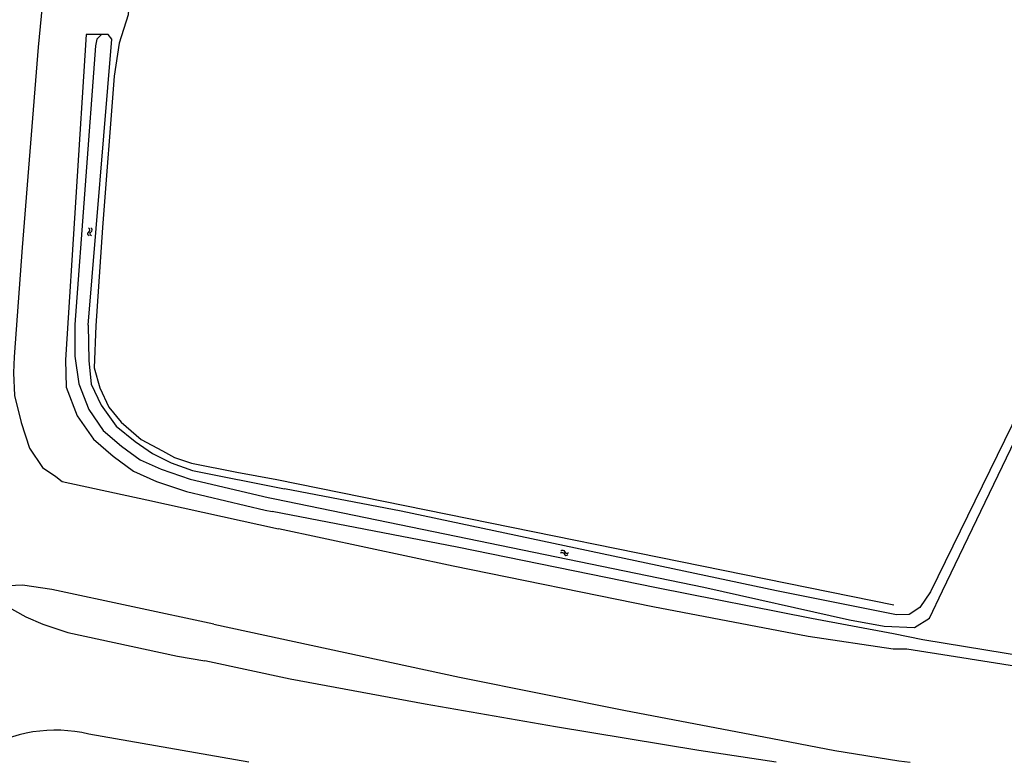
# Model space of a CAD drawing. Extents: x 141020 to 141442, y 457132 to 457664.
# Tile 3 of 18: x 141213 to 141366, y 457132 to 457247. Entities that reach past the tile are written whole.
import ezdxf

# ---------------------------------------------------------------- set-up
doc = ezdxf.new("R2010")
doc.units = 0
for name, color, linetype in [('GEO_Insteek sloot', 132, 'CONTINUOUS'), ('GEO_Kant verharding', 252, 'CONTINUOUS'), ('GEO_Kant water', 132, 'CONTINUOUS'), ('GEO_Symbool water', 132, 'CONTINUOUS'), ('GEO_Terreinafscheiding', 7, 'FENCELINE2')]:
    doc.layers.add(name, color=color, linetype=linetype)
doc.linetypes.add('FENCELINE2', pattern='A,6.35,-2.54,[132,ltypeshp.shx,S=2.54,R=0,X=-2.54,Y=0],-2.54,25.4', length=36.83)

msp = doc.modelspace()

# ---------------------------------------------------------------- linework, layer by layer
at = {"layer": 'GEO_Insteek sloot', "flags": 128}
for points in [[(141226.05, 457244.9), (141223.72, 457244.9), (141220.51, 457194.55)], [(141220.51, 457194.55), (141220.6, 457190.3), (141222.33, 457185.88), (141224.85, 457182.29), (141227.9, 457179.63), (141231.04, 457177.32), (141234.59, 457175.74), (141239.24, 457174.16), (141251.43, 457171.26), (141252.5, 457171.06)], [(141353.21, 457151.21), (141348.68, 457152.12), (141335.96, 457154.51), (141312.01, 457159.28), (141281.14, 457165.54), (141252.5, 457171.06)]]:
    msp.add_lwpolyline(points, dxfattribs=at)
at = {"layer": 'GEO_Kant verharding', "flags": 128}
for points in [[(141222.07, 457295.22), (141219.69, 457277.44), (141218.86, 457268.79), (141217.8, 457258.98), (141216.26, 457242.92), (141213.77, 457211.95)], [(141213.77, 457211.95), (141212.55, 457195.02), (141212.46, 457192.52), (141212.61, 457189.03), (141213.63, 457184.84), (141214.92, 457180.87), (141216.95, 457177.86), (141219.03, 457176.47), (141220.01, 457175.73), (141233.08, 457172.87), (141253.47, 457168.38)], [(141350.76, 457149.78), (141348.61, 457149.75), (141335.44, 457151.72), (141311.43, 457156.34), (141280.53, 457162.6), (141253.47, 457168.38)], [(141243.46, 457153.64), (141218.39, 457159.01), (141213.82, 457159.66), (141210.65, 457159.5), (141209.95, 457159.3), (141209.6, 457158.79), (141209.43, 457158.09), (141209.62, 457157.65), (141210.86, 457156.75), (141214.36, 457154.79), (141216.98, 457153.63), (141220.84, 457152.35), (141237.82, 457148.68), (141242.06, 457147.94)], [(141243.46, 457153.64), (141281.51, 457145.44), (141307.18, 457140.27), (141328.58, 457136.2), (141339.6, 457134.08), (141349.52, 457132.51), (141351.27, 457132.26)], [(141442.43, 457137.14), (141418.59, 457139.59), (141391.79, 457143.28), (141358.25, 457148.58), (141350.76, 457149.78)], [(141330.51, 457132.26), (141318.55, 457134.09), (141296.33, 457137.75), (141276.18, 457141.27), (141255.29, 457145.14), (141242.06, 457147.94)], [(141248.87, 457132.26), (141224.13, 457136.62)]]:
    msp.add_lwpolyline(points, dxfattribs=at)
at = {"layer": 'GEO_Kant verharding'}
msp.add_arc((141218.98, 457115.05), 22.18, 76.5753, 121.6535, dxfattribs=at)
at = {"layer": 'GEO_Kant water', "flags": 128}
for points in [[(141252.88, 457173.02), (141319.32, 457159.35), (141341.88, 457154.3), (141347.24, 457153.34), (141351.94, 457153.12), (141354.22, 457154.55), (141356.27, 457158.77), (141391.34, 457231.7), (141416.9, 457284.37), (141417.27, 457286.98), (141417.05, 457288.06), (141416.55, 457288.2), (141415.96, 457287.37), (141394.47, 457240.61), (141354.39, 457158.64), (141352.77, 457156.22), (141351.12, 457155.14), (141349.12, 457155.06), (141330.58, 457158.77), (141272.48, 457171.13), (141254.41, 457174.59)], [(141226.05, 457244.9), (141225.34, 457244.18), (141225.12, 457243.14), (141221.93, 457199.99)], [(141224.01, 457199.89), (141227.65, 457244.18), (141227.13, 457244.89), (141226.05, 457244.9)], [(141221.93, 457199.99), (141221.93, 457195.13), (141222.54, 457190.82), (141224.11, 457186.84), (141226.35, 457183.63), (141229.15, 457181.19), (141232.05, 457179.06), (141235.32, 457177.61), (141239.8, 457176.08), (141251.86, 457173.22), (141252.88, 457173.02)], [(141224.01, 457199.89), (141224.13, 457194.42), (141224.46, 457190.77), (141226.01, 457187.52), (141228.32, 457184.29), (141231.28, 457181.89), (141233.98, 457180.06), (141236.88, 457178.58), (141240.17, 457177.42), (141254.41, 457174.59)]]:
    msp.add_lwpolyline(points, dxfattribs=at)
at = {"layer": 'GEO_Symbool water'}
for centre, major_axis, start_param, end_param in [((141223.92, 457214.6), (-0.24, 0.24), 2.912188, 5.073866), ((141224.28, 457214.62), (0.24, 0.24), 4.482984, 6.644662), ((141298.01, 457164.61), (0.24, 0.24), 2.638759, 4.800437), ((141298.08, 457164.96), (-0.24, 0.24), 1.067962, 3.22964)]:
    msp.add_ellipse(centre, major_axis=major_axis, ratio=1, start_param=start_param, end_param=end_param, dxfattribs=at)
at = {"layer": 'GEO_Symbool water', "extrusion": (0, 0, -1)}
for centre, major_axis, start_param, end_param in [((141224.28, 457214.02), (0.24, 0.24), 2.780116, 4.941794), ((141224.64, 457214.05), (0.24, 0.24), 2.780116, 4.941794), ((141297.36, 457164.42), (-0.24, 0.24), 6.195138, 8.356816), ((141297.43, 457164.77), (0.24, 0.24), 4.624341, 6.786019)]:
    msp.add_ellipse(centre, major_axis=major_axis, ratio=1, start_param=start_param, end_param=end_param, dxfattribs=at)
at = {"layer": 'GEO_Terreinafscheiding', "ltscale": 0.05, "flags": 128}
for points in [[(141320.13, 457315.49), (141282.4, 457325.66), (141256.55, 457331.47), (141255.43, 457331.53), (141250.9, 457330.32), (141246.66, 457328.36), (141244.64, 457326.89), (141242.45, 457324.98), (141240.65, 457322.73), (141238.88, 457320.02), (141237.65, 457317.28), (141236.35, 457311.13), (141231.36, 457275.9), (141229.78, 457256.19), (141230.4, 457251.2), (141230.21, 457247.96), (141228.81, 457243.57), (141228.02, 457238.45), (141226.22, 457215.01), (141225.21, 457199.79)], [(141225.21, 457199.79), (141224.96, 457193.29), (141225.79, 457190.19), (141227.2, 457187.24), (141229.11, 457184.9), (141232.22, 457182.21), (141235.5, 457180.44), (141237.38, 457179.41), (141240.03, 457178.53), (141247.02, 457177.14), (141253.23, 457176)], [(141253.23, 457176), (141348.71, 457156.64)], [(141436.15, 457139.96), (141422.98, 457141.34), (141381.83, 457146.54), (141353.21, 457151.21)]]:
    msp.add_lwpolyline(points, dxfattribs=at)

doc.saveas('drawing.dxf')
